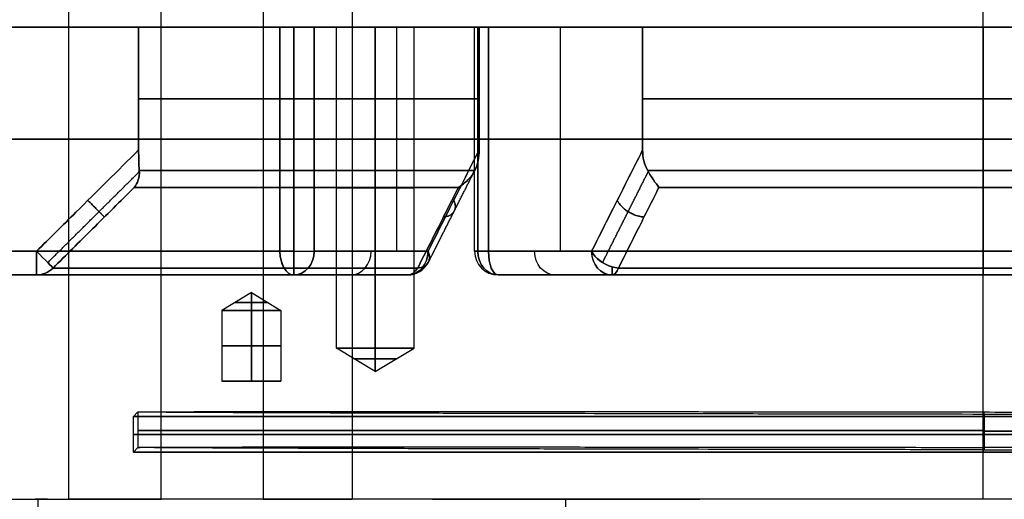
# Model space of a CAD drawing. Header units: millimetres. Extents: x -66 to 114, y 79 to 395.
# Tile 9 of 211: x -41 to 1, y 117 to 137. Entities that reach past the tile are written whole.
import ezdxf

# ---------------------------------------------------------------- set-up
doc = ezdxf.new("R2010")
doc.units = ezdxf.units.MM
doc.layers.add('Layer 01', color=7, linetype='Continuous', true_color=0x000000)

# ---------------------------------------------------------------- blocks, each defined once
blk = doc.blocks.new('Block 01')
at = {"layer": 'Layer 01'}
for p, q in [((-0.05, 116.973, -65.05), (-0.05, 320.473, -65.05)), ((-30.55, 158.473, 59.661), (-30.55, 116.973, 59.661)), ((-45.674, 136.958, 22.742), (-27.916, 136.958, 22.742)), ((-45.656, 136.958, -22.878), (-27.887, 136.958, -22.878)), ((-36.121, 136.958, -36.104), (-36.121, 136.958, -4.05)), ((-36.121, 136.958, 3.95), (-36.121, 136.958, 36.004)), ((-29.255, 127.473, -41.634), (-29.255, 136.958, -41.634)), ((-27.45, 123.373, -44.65), (-27.45, 136.958, -44.65)), ((-27.45, 136.958, -44.65), (-24.15, 136.958, -44.65)), ((-27.45, 123.373, 44.55), (-27.45, 136.958, 44.55)), ((-27.45, 136.958, 44.55), (-24.15, 136.958, 44.55)), ((-25.8, 136.958, -46.3), (-25.8, 136.958, -43)), ((-25.8, 136.958, 42.9), (-25.8, 136.958, 46.2)), ((-24.896, 136.958, -35.084), (-24.896, 127.473, -35.084)), ((-24.896, 136.958, 34.984), (-24.896, 127.473, 34.984)), ((-24.15, 123.373, -44.65), (-24.15, 136.958, -44.65)), ((-24.15, 123.373, 44.55), (-24.15, 136.958, 44.55)), ((-21.595, 127.473, -45.634), (-21.595, 136.958, -45.634)), ((-21.595, 127.473, 45.534), (-21.595, 136.958, 45.534)), ((-21.101, 136.958, -44.512), (21.001, 136.958, -44.512)), ((-19.675, 136.958, 41.942), (19.575, 136.958, 41.942)), ((-17.968, 136.958, -39.084), (-17.968, 127.473, -39.084)), ((-17.968, 136.958, 38.984), (-17.968, 127.473, 38.984)), ((-0.05, 127.473, -51.05), (-0.05, 136.958, -51.05)), ((-0.05, 130.888, -36.05), (-0.05, 136.958, -36.05)), ((-0.05, 136.958, -51.05), (-0.05, 136.958, -36.05)), ((-0.05, 136.958, 35.95), (-0.05, 136.958, 50.95)), ((-35.827, 132.215, -4.05), (-49.799, 132.215, -4.05)), ((-49.799, 132.215, 3.95), (-35.827, 132.215, 3.95)), ((-28.389, 132.215, -41.134), (-21.403, 132.215, -29.034)), ((-21.403, 132.215, 28.934), (-28.389, 132.215, 41.034)), ((-14.474, 132.215, -33.034), (-21.461, 132.215, -45.134)), ((-21.461, 132.215, 45.034), (-14.474, 132.215, 32.934)), ((-0.05, 130.18, 36.243), (-0.05, 126.766, 39.657)), ((-44.553, 126.473, -22.842), (-33.424, 126.473, -22.842)), ((-44.553, 126.473, 22.742), (-33.424, 126.473, 22.742)), ((-37.116, 126.473, -33.608), (-37.116, 126.473, -16.157)), ((-37.116, 126.473, 16.057), (-37.116, 126.473, 33.508)), ((-19.558, 126.473, -46.087), (19.458, 126.473, -46.087)), ((-19.458, 126.473, 43.565), (19.358, 126.473, 43.565)), ((-0.05, 126.473, -50.05), (-0.05, 126.473, -40.464)), ((-0.05, 126.473, 40.364), (-0.05, 126.473, 49.95)), ((-31.05, 125.724, -31.05), (-32.3, 124.973, -31.05)), ((-31.05, 125.724, 30.95), (-32.3, 124.973, 30.95)), ((-31.05, 125.724, -31.05), (-29.8, 124.973, -31.05)), ((-31.05, 125.724, 30.95), (-29.8, 124.973, 30.95)), ((-32.3, 124.973, -31.05), (-32.3, 121.973, -31.05)), ((-32.3, 124.973, 30.95), (-32.3, 121.973, 30.95)), ((-29.8, 124.973, -31.05), (-29.8, 121.973, -31.05)), ((-29.8, 124.973, 30.95), (-29.8, 121.973, 30.95)), ((-25.8, 122.382, -44.65), (-27.45, 123.373, -44.65)), ((-25.8, 122.382, 44.55), (-27.45, 123.373, 44.55)), ((-25.8, 122.382, -44.65), (-24.15, 123.373, -44.65)), ((-25.8, 122.382, 44.55), (-24.15, 123.373, 44.55)), ((-29.8, 121.973, -31.05), (-32.3, 121.973, -31.05)), ((-29.8, 121.973, 30.95), (-32.3, 121.973, 30.95)), ((-31.05, 121.973, -29.8), (-31.05, 121.973, -32.3)), ((-31.05, 121.973, 32.2), (-31.05, 121.973, 29.7)), ((-35.854, 120.67, -0.05), (-36.05, 120.473, -0.05)), ((-35.854, 120.67), (-35.854, 119.17)), ((-36.05, 118.973, -0.05), (-36.05, 120.473, -0.05)), ((-35.854, 119.17, -0.05), (-36.05, 118.973, -0.05))]:
    blk.add_line(p, q, dxfattribs=at)
at = {"layer": 'Layer 01', "extrusion": (0, -1, 0)}
for centre, radius, start, end in [((-0.05, -0.05, -136.958), 51, 185.7392, 234.2608), ((-0.05, -0.05, -136.958), 51, 125.7392, 174.2608), ((-0.05, -0.05, -136.958), 36, 186.3794, 233.6206), ((-0.05, -0.05, -136.958), 36, 126.3794, 173.6206), ((-29.255, -40.634, -136.958), 1, 234.2608, 330), ((-29.255, 40.534, -136.958), 1, 90, 125.7392), ((-29.255, 40.534, -136.958), 1, 30, 90), ((-25.8, -44.65, -136.958), 1.65, 90, 270), ((-25.8, 44.55, -136.958), 1.65, 90, 270), ((-25.8, -44.65, -136.958), 1.65, 270, 90), ((-25.8, 44.55, -136.958), 1.65, 270, 90), ((-20.595, -45.634, -136.958), 1, 150, 245.7392), ((-20.595, 45.534, -136.958), 1, 114.2608, 210), ((-0.05, -0.05, -136.958), 51, 245.7392, 294.2608), ((-0.05, -0.05, -136.958), 36, 246.3794, 293.6206), ((-0.05, -0.05, -136.958), 36, 90, 113.6206), ((-0.05, -0.05, -136.958), 51, 65.7392, 90), ((-0.05, -0.05, -136.958), 36, 66.3794, 90), ((-0.05, -0.05, -126.473), 40.414, 187.1068, 232.8932), ((-0.05, -0.05, -126.473), 40.414, 127.1068, 172.8932), ((-0.05, -0.05, -126.473), 40.414, 247.1068, 292.8932), ((-0.05, -0.05, -126.473), 40.414, 67.1068, 90), ((-31.05, -31.05, -125.311), 0.688, 90, 270), ((-31.05, 30.95, -125.311), 0.688, 90, 270), ((-31.05, -31.05, -125.311), 0.688, 270, 90), ((-31.05, 30.95, -125.311), 0.688, 270, 90), ((-31.05, -31.05, -124.973), 1.25, 90, 270), ((-31.05, 30.95, -124.973), 1.25, 90, 270), ((-31.05, -31.05, -123.473), 1.25, 90, 270), ((-31.05, 30.95, -123.473), 1.25, 90, 270), ((-31.05, -31.05, -123.473), 1.25, 270, 90), ((-31.05, 30.95, -123.473), 1.25, 270, 90), ((-25.8, -44.65, -123.373), 1.65, 270, 90), ((-25.8, 44.55, -123.373), 1.65, 270, 90), ((-0.05, -0.05, -120.473), 36, 270, 90), ((0, 0, -119.88), 35.854, 90, 270), ((0, 0, -119.859), 35.854, 270, 90)]:
    blk.add_arc(centre, radius, start, end, dxfattribs=at)
at = {"layer": 'Layer 01', "extrusion": (0, 1, 0)}
for centre, radius, start, end in [((0.05, -0.05, 136.958), 51, 65.7392, 90), ((0.05, -0.05, 133.923), 36, 306.3794, 353.6206), ((0.05, -0.05, 133.923), 36, 6.3794, 53.6206), ((0.05, -0.05, 133.923), 36, 246.3794, 293.6206), ((0.05, -0.05, 133.923), 36, 66.3794, 90), ((0.05, -0.05, 133.923), 36, 90, 113.6206), ((0.05, -0.05, 132.215), 51, 305.7392, 354.2608), ((0.05, -0.05, 132.215), 51, 5.7392, 54.2608), ((29.255, -40.634, 132.215), 1, 210, 305.7392), ((29.255, 40.534, 132.215), 1, 54.2608, 90), ((29.255, 40.534, 132.215), 1, 90, 150), ((20.595, -45.634, 132.215), 1, 294.2608, 30), ((20.595, 45.534, 132.215), 1, 330, 65.7392), ((0.05, -0.05, 132.215), 51, 245.7392, 294.2608), ((0.05, -0.05, 132.215), 51, 65.7392, 90), ((0.05, -0.05, 132.215), 51, 90, 114.2608), ((0.05, -0.05, 130.888), 36, 306.7513, 353.2487), ((0.05, -0.05, 130.888), 36, 6.7513, 53.2487), ((0.05, -0.05, 130.888), 36, 246.7513, 293.2487), ((0.05, -0.05, 130.888), 36, 66.7513, 90), ((0.05, -0.05, 130.888), 36, 90, 113.2487), ((25.8, -44.65, 130.165), 1.65, 270, 90), ((25.8, 44.55, 130.165), 1.65, 270, 90), ((25.8, -44.65, 130.165), 1.65, 90, 270), ((25.8, 44.55, 130.165), 1.65, 90, 270), ((0.05, -0.05, 127.473), 51, 5.7392, 54.2608), ((0.05, -0.05, 127.473), 51, 245.7392, 294.2608), ((0.05, -0.05, 127.473), 51, 90, 114.2608), ((0.05, -0.05, 126.473), 50, 305.7392, 354.2608), ((0.05, -0.05, 126.473), 50, 5.7392, 54.2608), ((0.05, -0.05, 126.473), 50, 305.7392, 321.9131), ((0.05, -0.05, 126.473), 50, 245.7392, 294.2608), ((0.05, -0.05, 126.473), 50, 245.7392, 294.2608), ((0.05, -0.05, 126.473), 50, 65.7392, 81.9131), ((0.05, -0.05, 126.766), 39.707, 247.1068, 270), ((31.05, -31.05, 124.973), 1.25, 90, 270), ((31.05, 30.95, 124.973), 1.25, 90, 270), ((25.8, -44.65, 123.373), 1.65, 270, 90), ((25.8, 44.55, 123.373), 1.65, 270, 90), ((25.8, -44.65, 122.927), 0.908, 270, 90), ((25.8, 44.55, 122.927), 0.908, 270, 90), ((25.8, -44.65, 122.927), 0.908, 90, 270), ((25.8, 44.55, 122.927), 0.908, 90, 270), ((0.05, -0.05, 120.473), 36, 270, 90), ((0.05, -0.05, 119.723), 36, 270, 90), ((0.05, -0.05, 119.723), 36, 90, 270)]:
    blk.add_arc(centre, radius, start, end, dxfattribs=at)
at = {"layer": 'Layer 01', "extrusion": (1, 0, 0)}
for centre, start, end in [((130.888, -37.05, -0.05), 90, 135), ((127.473, 4.95, -40.154), 239.6791, 270), ((127.473, -40.634, -29.255), 180, 270), ((127.473, 40.534, -29.255), 90, 180), ((127.473, -50.05, -0.05), 180, 270), ((127.473, -37.281, -15.772), 131.1122, 180), ((127.473, 37.181, -15.772), 180, 219.1102), ((127.473, -40.464, -0.05), 135, 180)]:
    blk.add_arc(centre, 1, start, end, dxfattribs=at)
at = {"layer": 'Layer 01', "extrusion": (1, 0, -1.08978e-15)}
blk.add_arc((130.888, 36.95, -0.05), 1, 225, 270, dxfattribs=at)
at = {"layer": 'Layer 01', "extrusion": (-1.67495e-15, -1, -2.16194e-15)}
blk.add_arc((-0.05, -0.05, -130.18), 36.293, 187.7664, 232.2336, dxfattribs=at)
at = {"layer": 'Layer 01', "extrusion": (-2.70977e-15, -1, 3.69576e-16)}
blk.add_arc((-0.05, -0.05, -130.18), 36.293, 127.7664, 172.2336, dxfattribs=at)
at = {"layer": 'Layer 01', "extrusion": (-1.54658e-30, -1, -1.05328e-14)}
blk.add_arc((-0.05, -0.05, -130.18), 36.293, 247.7664, 270, dxfattribs=at)
at = {"layer": 'Layer 01', "extrusion": (-3.98542e-15, -1, 9.74964e-15)}
blk.add_arc((-0.05, -0.05, -130.18), 36.293, 90, 112.2336, dxfattribs=at)
at = {"layer": 'Layer 01', "extrusion": (3.98542e-15, -1, -9.74964e-15)}
blk.add_arc((-0.05, -0.05, -130.18), 36.293, 270, 292.2336, dxfattribs=at)
at = {"layer": 'Layer 01', "extrusion": (-7.21737e-29, -1, 1.05328e-14)}
blk.add_arc((-0.05, -0.05, -130.18), 36.293, 67.7664, 90, dxfattribs=at)
at = {"layer": 'Layer 01', "extrusion": (8.21077e-16, 1, 8.25214e-17)}
blk.add_arc((0.05, -0.05, 127.473), 51, 305.7392, 354.2608, dxfattribs=at)
at = {"layer": 'Layer 01', "extrusion": (1, -1.26218e-29, 7.10543e-15)}
blk.add_arc((127.473, -5.05, -40.154), 1, 90, 180, dxfattribs=at)
at = {"layer": 'Layer 01', "extrusion": (-0.709828, -0.704375, 2.76182e-14)}
blk.add_arc((-118.767, -5.05, -61.287), 1, 5.0188, 90, dxfattribs=at)
at = {"layer": 'Layer 01', "extrusion": (1, 7.10543e-15, 0)}
blk.add_arc((127.473, 4.95, -40.154), 1, 180, 270, dxfattribs=at)
at = {"layer": 'Layer 01', "extrusion": (-0.709828, -0.704375, -2.49263e-14)}
blk.add_arc((-118.767, 4.95, -61.287), 1, 270, 354.9812, dxfattribs=at)
at = {"layer": 'Layer 01', "extrusion": (-0.811684, -7.60503e-15, 0.584096)}
blk.add_arc((-127.473, -50.07, 0.011), 1, 270, 0, dxfattribs=at)
at = {"layer": 'Layer 01', "extrusion": (1.26244e-14, -1, -1.87232e-13)}
blk.add_arc((-29.255, -40.634, -127.473), 1, 234.2608, 270, dxfattribs=at)
at = {"layer": 'Layer 01', "extrusion": (-0.811684, -5.76736e-15, -0.584096)}
blk.add_arc((-127.473, 49.989, 0.07), 1, 360, 90, dxfattribs=at)
at = {"layer": 'Layer 01', "extrusion": (1.84168e-14, -1, 9.38029e-14)}
blk.add_arc((-29.255, 40.534, -127.473), 1, 90, 125.7392, dxfattribs=at)
at = {"layer": 'Layer 01', "extrusion": (5.33311e-14, -1, 4.97364e-14)}
blk.add_arc((-29.255, -40.634, -127.473), 1, 270, 330, dxfattribs=at)
at = {"layer": 'Layer 01', "extrusion": (1, -1.00974e-28, 3.55271e-15)}
blk.add_arc((127.473, -40.634, -29.255), 1, 180, 270, dxfattribs=at)
at = {"layer": 'Layer 01', "extrusion": (-0.5, 0, -0.866025)}
for centre, start, end in [((-127.473, 5.018, 49.818), 270, 0), ((-127.473, -4.982, 44.995), 0, 90)]:
    blk.add_arc(centre, 1, start, end, dxfattribs=at)
at = {"layer": 'Layer 01', "extrusion": (-6.95327e-14, 1, -6.7474e-15)}
blk.add_arc((29.255, 40.534, 127.473), 1, 90, 150, dxfattribs=at)
at = {"layer": 'Layer 01', "extrusion": (1, 1.00757e-28, 3.55271e-15)}
blk.add_arc((127.473, 40.534, -29.255), 1, 90, 180, dxfattribs=at)
at = {"layer": 'Layer 01', "extrusion": (-0.5, 0, 0.866025)}
for centre, start in [((-127.473, -5.068, 49.731), 360), ((-127.473, -5.068, 44.908), 0)]:
    blk.add_arc(centre, 1, start, 90, dxfattribs=at)
at = {"layer": 'Layer 01', "extrusion": (0.5, 0, 0.866025)}
for centre, start, end in [((127.473, 5.018, -44.995), 180, 270), ((127.473, -4.982, -40.172), 90, 180)]:
    blk.add_arc(centre, 1, start, end, dxfattribs=at)
at = {"layer": 'Layer 01', "extrusion": (0.5, 1.65423e-14, 0.866025)}
blk.add_arc((127.473, 5.018, -40.172), 1, 180, 270, dxfattribs=at)
at = {"layer": 'Layer 01', "extrusion": (0.5, 0, -0.866025)}
for centre, start, end in [((127.473, -5.068, -40.085), 90, 180), ((127.473, 4.932, -44.908), 180, 270)]:
    blk.add_arc(centre, 1, start, end, dxfattribs=at)
at = {"layer": 'Layer 01', "extrusion": (-0.354914, -0.704375, -0.614729)}
for centre, start, end in [((-79.179, -88.683, -61.274), 320.6598, 45.641), ((-71.445, -95.022, -61.274), 72.7899, 140.6598), ((-71.445, -95.022, -61.274), 55.6786, 72.7899)]:
    blk.add_arc(centre, 1, start, end, dxfattribs=at)
at = {"layer": 'Layer 01', "extrusion": (-0.354914, -0.704375, 0.614729)}
for centre, start, end in [((-79.179, 88.604, -61.335), 314.359, 39.3402), ((-71.445, 94.943, -61.335), 219.3402, 287.2101), ((-71.445, 94.943, -61.335), 287.2101, 304.3214)]:
    blk.add_arc(centre, 1, start, end, dxfattribs=at)
at = {"layer": 'Layer 01', "extrusion": (-7.26134e-14, -1, 4.70552e-14)}
blk.add_arc((-20.595, -45.634, -127.473), 1, 150, 245.7392, dxfattribs=at)
at = {"layer": 'Layer 01', "extrusion": (-2.85811e-14, 1, 4.94811e-14)}
blk.add_arc((20.595, 45.534, 127.473), 1, 330, 65.7392, dxfattribs=at)
at = {"layer": 'Layer 01'}
for centre, start, end in [((-20.595, 127.473, -45.634), 180, 270), ((-20.595, 127.473, 45.534), 180, 270), ((-24.432, 127.473, -32.281), 270, 333.258), ((-24.432, 127.473, 32.181), 270, 333.258)]:
    blk.add_arc(centre, 1, start, end, dxfattribs=at)
at = {"layer": 'Layer 01', "extrusion": (0.5, 4.21885e-15, 0.866025)}
blk.add_arc((127.473, -4.982, -49.818), 1, 90, 180, dxfattribs=at)
at = {"layer": 'Layer 01', "extrusion": (0.5, -1.14826e-14, -0.866025)}
blk.add_arc((127.473, 4.932, -49.731), 1, 180, 270, dxfattribs=at)
at = {"layer": 'Layer 01', "extrusion": (0.911684, 0, -0.410891)}
blk.add_arc((127.473, -50.066, -0.025), 1, 180, 270, dxfattribs=at)
at = {"layer": 'Layer 01', "extrusion": (0.911684, 3.4972e-15, 0.410891)}
blk.add_arc((127.473, 49.975, -0.066), 1, 90, 180, dxfattribs=at)
at = {"layer": 'Layer 01', "extrusion": (-5.2749e-30, 1, 3.1551e-15)}
blk.add_arc((0.05, -0.05, 127.473), 51, 65.7392, 90, dxfattribs=at)
at = {"layer": 'Layer 01', "extrusion": (0.5, 1.72227e-14, -0.866025)}
blk.add_arc((127.473, 4.932, -40.085), 1, 180, 270, dxfattribs=at)
at = {"layer": 'Layer 01', "extrusion": (1, -2.42861e-16, -2.06927e-29)}
blk.add_arc((127.473, 49.95, -0.05), 1, 90, 180, dxfattribs=at)
at = {"layer": 'Layer 01', "extrusion": (1, -6.82125e-15, 7.81599e-15)}
blk.add_arc((127.473, -37.281, -15.772), 1, 131.1122, 180, dxfattribs=at)
at = {"layer": 'Layer 01', "extrusion": (1, -3.41062e-15, -3.90799e-15)}
blk.add_arc((127.473, 37.181, -15.772), 1, 180, 228.8878, dxfattribs=at)
at = {"layer": 'Layer 01', "extrusion": (0.123719, 4.31174e-15, -0.992317)}
blk.add_arc((127.473, -40.47, 0.043), 1, 135, 180, dxfattribs=at)
at = {"layer": 'Layer 01', "extrusion": (0.123719, -4.54865e-15, 0.992317)}
blk.add_arc((127.473, 40.458, -0.056), 1, 180, 225, dxfattribs=at)
at = {"layer": 'Layer 01', "extrusion": (3.32128e-15, 1, 1.91754e-15)}
blk.add_arc((0.05, -0.05, 126.766), 39.707, 307.1068, 352.8932, dxfattribs=at)
at = {"layer": 'Layer 01', "extrusion": (4.80908e-15, 1, -2.77652e-15)}
blk.add_arc((0.05, -0.05, 126.766), 39.707, 7.1068, 52.8932, dxfattribs=at)
at = {"layer": 'Layer 01', "extrusion": (-0.797513, -7.7706e-15, 0.603302)}
blk.add_arc((-127.473, -40.484, 0.01), 1, 360, 45, dxfattribs=at)
at = {"layer": 'Layer 01', "extrusion": (-0.797513, 3.03243e-15, -0.603302)}
blk.add_arc((-127.473, 40.405, 0.07), 1, 315, 360, dxfattribs=at)
at = {"layer": 'Layer 01', "extrusion": (-6.63133e-30, 1, 3.2182e-15)}
blk.add_arc((0.05, -0.05, 126.473), 50, 65.7392, 90, dxfattribs=at)
at = {"layer": 'Layer 01', "extrusion": (-0.921231, 2.0848e-15, 0.389015)}
blk.add_arc((-127.473, -40.48, 0.027), 1, 0, 45, dxfattribs=at)
at = {"layer": 'Layer 01', "extrusion": (-0.921231, -3.41148e-15, -0.389015)}
blk.add_arc((-127.473, 40.388, 0.066), 1, 315, 0, dxfattribs=at)
at = {"layer": 'Layer 01', "extrusion": (-1.7366e-15, -1, 4.11246e-15)}
blk.add_arc((-0.05, -0.05, -126.473), 40.414, 90, 112.8932, dxfattribs=at)
at = {"layer": 'Layer 01', "extrusion": (1.76752e-15, 1, 4.1857e-15)}
blk.add_arc((0.05, -0.05, 126.766), 39.707, 270, 292.8932, dxfattribs=at)
at = {"layer": 'Layer 01', "extrusion": (-2.93703e-16, 1, -7.63666e-15)}
blk.add_arc((0.05, -0.05, 126.766), 39.707, 67.1068, 90, dxfattribs=at)
at = {"layer": 'Layer 01', "extrusion": (1.9364e-16, 1, -8.13085e-15)}
blk.add_arc((0.05, -0.05, 126.766), 39.707, 90, 112.8932, dxfattribs=at)
at = {"layer": 'Layer 01', "extrusion": (1, -2.21126e-15, -2.21126e-15)}
blk.add_arc((127.473, 40.364, -0.05), 1, 180, 225, dxfattribs=at)
at = {"layer": 'Layer 01', "extrusion": (-1.32233e-15, 1, -2.93398e-15)}
blk.add_arc((0.05, -0.05, 126.473), 50, 90, 114.2608, dxfattribs=at)
at = {"layer": 'Layer 01', "extrusion": (-2.78858e-16, 1, 0)}
for centre, start, end in [((31.05, -31.05, 121.973), 270, 90), ((31.05, 30.95, 121.973), 270, 90), ((31.05, -31.05, 121.973), 90, 270), ((31.05, 30.95, 121.973), 90, 270)]:
    blk.add_arc(centre, 1.25, start, end, dxfattribs=at)
at = {"layer": 'Layer 01', "extrusion": (-2.78858e-16, 1, -3.94746e-16)}
for start, end in [(270, 90), (90, 270)]:
    blk.add_arc((0.05, -0.05, 118.973), 36, start, end, dxfattribs=at)
at = {"layer": 'Layer 01', "extrusion": (7.62662e-15, 1, -1.35227e-14)}
blk.add_arc((-4.45, -18.05, 116.973), 80.051, 51.90482, 60.57767, dxfattribs=at)
at = {"layer": 'Layer 01', "extrusion": (-2.75896e-14, -1, -4.0021e-29)}
blk.add_arc((84.7, 11.95, -116.973), 124.907, 174.79488, 180, dxfattribs=at)
at = {"layer": 'Layer 01', "extrusion": (2.56562e-16, 1, 3.3023e-15)}
blk.add_arc((0.05, 434.95, 116.973), 500, 266.93125, 274.4425, dxfattribs=at)
at = {"layer": 'Layer 01', "extrusion": (-1.61431e-15, 1, 2.86233e-15)}
blk.add_arc((39.05, 59.08, 116.973), 8.5, 180, 240.5777, dxfattribs=at)
at = {"layer": 'Layer 01', "extrusion": (2.13153e-16, 1, -3.75983e-15)}
blk.add_arc((26.55, 60.242, 116.973), 4, 360, 86.7553, dxfattribs=at)
at = {"layer": 'Layer 01', "extrusion": (-2.32279e-28, -1, -2.75896e-14)}
blk.add_arc((-12.05, 84.7, -116.973), 124.907, 264.79488, 270, dxfattribs=at)
at = {"layer": 'Layer 01', "extrusion": (-3.18618e-29, -1, 9.38105e-15)}
blk.add_arc((-0.05, -435.05, -116.973), 500, 85.53885, 90, dxfattribs=at)
at = {"layer": 'Layer 01'}
for points, degree in [([(-38.779, 116.973, -63.548), (-38.779, 217.223, -63.548), (-38.779, 317.473, -63.548)], 2), ([(-0.05, 116.973, 64.95), (-0.05, 140.973, 64.95), (-0.05, 164.973, 64.95)], 2), ([(-34.874, 116.973, 51.676), (-34.874, 137.723, 51.676), (-34.874, 158.473, 51.676)], 2), ([(-30.55, 158.473, 59.08), (-30.55, 137.723, 59.08), (-30.55, 116.973, 59.08)], 2), ([(-30.55, 158.473, 60.242), (-30.55, 137.723, 60.242), (-30.55, 116.973, 60.242)], 2), ([(-26.776, 158.473, 64.235), (-26.776, 137.723, 64.235), (-26.776, 116.973, 64.235)], 2), ([(-35.827, 136.958, -4.05), (-42.813, 136.958, -4.05), (-49.799, 136.958, -4.05)], 2), ([(-49.799, 136.958, 3.95), (-42.813, 136.958, 3.95), (-35.827, 136.958, 3.95)], 2), ([(-35.827, 131.763, -4.05), (-35.827, 134.36, -4.05), (-35.827, 136.958, -4.05)], 2), ([(-35.827, 136.958, 3.95), (-35.827, 134.36, 3.95), (-35.827, 131.763, 3.95)], 2), ([(-29.839, 127.473, -41.446), (-29.839, 132.215, -41.446), (-29.839, 136.958, -41.446)], 2), ([(-29.839, 136.958, 41.346), (-29.839, 132.215, 41.346), (-29.839, 127.473, 41.346)], 2), ([(-29.255, 136.958, 41.534), (-29.255, 132.215, 41.534), (-29.255, 127.473, 41.534)], 2), ([(-28.389, 136.958, -41.134), (-28.389, 132.215, -41.134), (-28.389, 127.473, -41.134)], 2), ([(-28.389, 136.958, -41.134), (-24.896, 136.958, -35.084), (-21.403, 136.958, -29.034)], 2), ([(-28.389, 127.473, 41.034), (-28.389, 132.215, 41.034), (-28.389, 136.958, 41.034)], 2), ([(-21.403, 136.958, 28.934), (-24.896, 136.958, 34.984), (-28.389, 136.958, 41.034)], 2), ([(-25.8, 136.958, -46.3), (-25.8, 130.165, -46.3), (-25.8, 123.373, -46.3)], 2), ([(-25.8, 123.373, -43), (-25.8, 130.165, -43), (-25.8, 136.958, -43)], 2), ([(-25.8, 136.958, 42.9), (-25.8, 130.165, 42.9), (-25.8, 123.373, 42.9)], 2), ([(-25.8, 123.373, 46.2), (-25.8, 130.165, 46.2), (-25.8, 136.958, 46.2)], 2), ([(-21.461, 127.473, -45.134), (-21.461, 132.215, -45.134), (-21.461, 136.958, -45.134)], 2), ([(-14.474, 136.958, -33.034), (-17.968, 136.958, -39.084), (-21.461, 136.958, -45.134)], 2), ([(-21.461, 136.958, 45.034), (-21.461, 132.215, 45.034), (-21.461, 127.473, 45.034)], 2), ([(-14.474, 136.958, 32.934), (-17.968, 136.958, 38.984), (-21.461, 136.958, 45.034)], 2), ([(-21.403, 136.958, -29.034), (-21.403, 134.36, -29.034), (-21.403, 131.763, -29.034)], 2), ([(-21.403, 131.763, 28.934), (-21.403, 134.36, 28.934), (-21.403, 136.958, 28.934)], 2), ([(-21.005, 136.958, -46.546), (-21.005, 132.215, -46.546), (-21.005, 127.473, -46.546)], 2), ([(-21.005, 127.473, 46.446), (-21.005, 132.215, 46.446), (-21.005, 136.958, 46.446)], 2), ([(-14.474, 131.763, -33.034), (-14.474, 134.36, -33.034), (-14.474, 136.958, -33.034)], 2), ([(-14.474, 136.958, 32.934), (-14.474, 134.36, 32.934), (-14.474, 131.763, 32.934)], 2), ([(-0.05, 130.888, 35.95), (-0.05, 133.923, 35.95), (-0.05, 136.958, 35.95)], 2), ([(-0.05, 136.958, 50.95), (-0.05, 132.215, 50.95), (-0.05, 127.473, 50.95)], 2), ([(-0.05, 130.18, -36.343), (-0.05, 128.473, -38.05), (-0.05, 126.766, -39.757)], 2), ([(-40.154, 127.473, -4.05), (-44.977, 127.473, -4.05), (-49.799, 127.473, -4.05)], 2), ([(-49.799, 127.473, 3.95), (-44.977, 127.473, 3.95), (-40.154, 127.473, 3.95)], 2), ([(-28.389, 127.473, -41.134), (-25.977, 127.473, -36.958), (-23.566, 127.473, -32.781)], 2), ([(-23.566, 127.473, 32.681), (-25.977, 127.473, 36.858), (-28.389, 127.473, 41.034)], 2), ([(-16.638, 127.473, -36.781), (-19.049, 127.473, -40.958), (-21.461, 127.473, -45.134)], 2), ([(-21.461, 127.473, 45.034), (-19.049, 127.473, 40.858), (-16.638, 127.473, 36.681)], 2), ([(-49.799, 126.473, -5.05), (-44.977, 126.473, -5.05), (-40.154, 126.473, -5.05)], 2), ([(-40.154, 126.473, 4.95), (-44.977, 126.473, 4.95), (-49.799, 126.473, 4.95)], 2), ([(-24.432, 126.473, -32.281), (-26.843, 126.473, -36.458), (-29.255, 126.473, -40.634)], 2), ([(-29.255, 126.473, 40.534), (-26.843, 126.473, 36.358), (-24.432, 126.473, 32.181)], 2), ([(-20.595, 126.473, -45.634), (-18.183, 126.473, -41.458), (-15.772, 126.473, -37.281)], 2), ([(-15.772, 126.473, 37.181), (-18.183, 126.473, 41.358), (-20.595, 126.473, 45.534)], 2), ([(-31.05, 125.724, -31.05), (-31.05, 125.349, -31.675), (-31.05, 124.973, -32.3)], 2), ([(-31.05, 124.973, -29.8), (-31.05, 125.349, -30.425), (-31.05, 125.724, -31.05)], 2), ([(-31.05, 125.724, 30.95), (-31.05, 125.349, 31.575), (-31.05, 124.973, 32.2)], 2), ([(-31.05, 125.724, 30.95), (-31.05, 125.349, 30.325), (-31.05, 124.973, 29.7)], 2), ([(-31.05, 121.973, -29.8), (-31.05, 123.473, -29.8), (-31.05, 124.973, -29.8)], 2), ([(-31.05, 124.973, -32.3), (-31.05, 123.473, -32.3), (-31.05, 121.973, -32.3)], 2), ([(-31.05, 121.973, 32.2), (-31.05, 123.473, 32.2), (-31.05, 124.973, 32.2)], 2), ([(-31.05, 124.973, 29.7), (-31.05, 123.473, 29.7), (-31.05, 121.973, 29.7)], 2), ([(-25.8, 122.382, -44.65), (-25.8, 122.878, -45.475), (-25.8, 123.373, -46.3)], 2), ([(-25.8, 122.382, -44.65), (-25.8, 122.878, -43.825), (-25.8, 123.373, -43)], 2), ([(-25.8, 122.382, 44.55), (-25.8, 122.878, 45.375), (-25.8, 123.373, 46.2)], 2), ([(-25.8, 123.373, 42.9), (-25.8, 122.878, 43.725), (-25.8, 122.382, 44.55)], 2), ([(-0.05, 120.67, -35.854), (-0.05, 120.572, -35.952), (-0.05, 120.473, -36.05)], 2), ([(-0.05, 120.67, -35.854), (-0.042, 120.67, -35.854), (-0.025, 120.67, -35.854), (-0.008, 120.67, -35.854), (0, 120.67, -35.854)], 3), ([(-0.05, 120.473, 35.95), (-0.05, 120.522, 35.902), (-0.05, 120.57, 35.854)], 2), ([(0, 120.57, 35.854), (-0.008, 120.57, 35.854), (-0.025, 120.57, 35.854), (-0.042, 120.57, 35.854), (-0.05, 120.57, 35.854)], 3), ([(0, 119.17, -35.854), (0, 119.92, -35.854), (0, 120.67, -35.854)], 2), ([(0, 120.57, 35.854), (0, 119.82, 35.854), (0, 119.07, 35.854)], 2), ([(-0.05, 120.473, -36.05), (-0.05, 119.723, -36.05), (-0.05, 118.973, -36.05)], 2), ([(-0.05, 118.973, 35.95), (-0.05, 119.723, 35.95), (-0.05, 120.473, 35.95)], 2), ([(-0.05, 119.17, -35.854), (-0.05, 119.072, -35.952), (-0.05, 118.973, -36.05)], 2), ([(-0.05, 119.17, -35.854), (-0.042, 119.17, -35.854), (-0.025, 119.17, -35.854), (-0.008, 119.17, -35.854), (0, 119.17, -35.854)], 3), ([(-0.05, 118.973, 35.95), (-0.05, 119.022, 35.902), (-0.05, 119.07, 35.854)], 2), ([(0, 119.07, 35.854), (-0.008, 119.07, 35.854), (-0.025, 119.07, 35.854), (-0.042, 119.07, 35.854), (-0.05, 119.07, 35.854)], 3), ([(-40.078, 116.473, 17.622), (-40.078, 116.723, 17.622), (-40.078, 116.973, 17.622)], 2), ([(-30.55, 116.973, 60.242), (-30.55, 116.973, 59.661), (-30.55, 116.973, 59.08)], 2), ([(-17.722, 116.473, -40.078), (-17.722, 116.723, -40.078), (-17.722, 116.973, -40.078)], 2)]:
    blk.add_open_spline(points, degree=degree, dxfattribs=at)
for points, knots in [([(-35.827, 131.763, -4.05), (-36.714, 130.884, -4.05), (-37.601, 130.005, -4.05), (-38.487, 129.126, -4.05), (-39.043, 128.575, -4.05), (-39.598, 128.024, -4.05), (-40.154, 127.473, -4.05)], [0, 0, 0, 0, 3.745465, 3.745465, 3.745465, 6.092536, 6.092536, 6.092536, 6.092536]), ([(-40.154, 127.473, 3.95), (-39.598, 128.024, 3.95), (-39.043, 128.575, 3.95), (-38.487, 129.126, 3.95), (-37.601, 130.005, 3.95), (-36.714, 130.884, 3.95), (-35.827, 131.763, 3.95)], [0, 0, 0, 0, 2.347071, 2.347071, 2.347071, 6.092536, 6.092536, 6.092536, 6.092536]), ([(-35.8, 130.888, -4.282), (-35.81, 131.018, -4.199), (-35.817, 131.159, -4.143), (-35.825, 131.456, -4.068), (-35.827, 131.609, -4.05), (-35.827, 131.763, -4.05)], [0, 0, 0, 0, 0.4605886, 0.4605886, 0.9211772, 0.9211772, 0.9211772, 0.9211772]), ([(-35.827, 131.763, 3.95), (-35.827, 131.609, 3.95), (-35.825, 131.457, 3.967), (-35.817, 131.16, 4.043), (-35.81, 131.017, 4.099), (-35.8, 130.888, 4.182)], [0, 0, 0, 0, 0.4605875, 0.4605875, 0.9211749, 0.9211749, 0.9211749, 0.9211749]), ([(-23.566, 127.473, -32.781), (-23.288, 128.024, -32.3), (-23.011, 128.575, -31.819), (-22.733, 129.126, -31.338), (-22.29, 130.005, -30.57), (-21.846, 130.884, -29.802), (-21.403, 131.763, -29.034)], [0, 0, 0, 0, 2.347071, 2.347071, 2.347071, 6.092536, 6.092536, 6.092536, 6.092536]), ([(-21.403, 131.763, 28.934), (-21.846, 130.884, 29.702), (-22.29, 130.005, 30.47), (-22.733, 129.126, 31.238), (-23.011, 128.575, 31.719), (-23.288, 128.024, 32.2), (-23.566, 127.473, 32.681)], [0, 0, 0, 0, 3.745465, 3.745465, 3.745465, 6.092536, 6.092536, 6.092536, 6.092536]), ([(-21.403, 131.763, -29.034), (-21.403, 131.609, -29.034), (-21.417, 131.457, -29.024), (-21.478, 131.16, -28.979), (-21.524, 131.017, -28.945), (-21.59, 130.888, -28.895)], [0, 0, 0, 0, 0.4605875, 0.4605875, 0.9211749, 0.9211749, 0.9211749, 0.9211749]), ([(-21.59, 130.888, 28.795), (-21.523, 131.018, 28.845), (-21.478, 131.159, 28.878), (-21.417, 131.456, 28.923), (-21.403, 131.609, 28.934), (-21.403, 131.763, 28.934)], [0, 0, 0, 0, 0.4605886, 0.4605886, 0.9211772, 0.9211772, 0.9211772, 0.9211772]), ([(-14.474, 131.763, -33.034), (-14.918, 130.884, -33.802), (-15.361, 130.005, -34.57), (-15.805, 129.126, -35.338), (-16.082, 128.575, -35.819), (-16.36, 128.024, -36.3), (-16.638, 127.473, -36.781)], [0, 0, 0, 0, 3.745465, 3.745465, 3.745465, 6.092536, 6.092536, 6.092536, 6.092536]), ([(-16.638, 127.473, 36.681), (-16.36, 128.024, 36.2), (-16.082, 128.575, 35.719), (-15.805, 129.126, 35.238), (-15.361, 130.005, 34.47), (-14.918, 130.884, 33.702), (-14.474, 131.763, 32.934)], [0, 0, 0, 0, 2.347071, 2.347071, 2.347071, 6.092536, 6.092536, 6.092536, 6.092536]), ([(-14.26, 130.888, -33.127), (-14.337, 131.018, -33.094), (-14.389, 131.159, -33.071), (-14.458, 131.456, -33.041), (-14.474, 131.609, -33.034), (-14.474, 131.763, -33.034)], [0, 0, 0, 0, 0.4605886, 0.4605886, 0.9211772, 0.9211772, 0.9211772, 0.9211772]), ([(-14.474, 131.763, 32.934), (-14.474, 131.609, 32.934), (-14.458, 131.457, 32.941), (-14.389, 131.16, 32.971), (-14.337, 131.017, 32.994), (-14.26, 130.888, 33.027)], [0, 0, 0, 0, 0.4605875, 0.4605875, 0.9211749, 0.9211749, 0.9211749, 0.9211749]), ([(-35.8, 130.888, -4.282), (-35.79, 130.744, -4.374), (-35.806, 130.614, -4.479), (-35.881, 130.374, -4.709), (-35.937, 130.269, -4.831), (-36.01, 130.18, -4.954)], [0, 0, 0, 0, 0.509225, 0.509225, 1.018449, 1.018449, 1.018449, 1.018449]), ([(-36.01, 130.18, 4.854), (-35.937, 130.269, 4.731), (-35.881, 130.374, 4.609), (-35.806, 130.614, 4.379), (-35.79, 130.744, 4.274), (-35.8, 130.888, 4.182)], [0, 0, 0, 0, 0.509225, 0.509225, 1.018449, 1.018449, 1.018449, 1.018449]), ([(-22.277, 130.18, -28.74), (-22.134, 130.269, -28.739), (-22, 130.374, -28.751), (-21.764, 130.614, -28.802), (-21.664, 130.744, -28.839), (-21.59, 130.888, -28.895)], [0, 0, 0, 0, 0.509225, 0.509225, 1.018449, 1.018449, 1.018449, 1.018449]), ([(-21.59, 130.888, 28.795), (-21.664, 130.744, 28.739), (-21.764, 130.614, 28.702), (-22, 130.374, 28.651), (-22.134, 130.269, 28.639), (-22.277, 130.18, 28.64)], [0, 0, 0, 0, 0.509225, 0.509225, 1.018449, 1.018449, 1.018449, 1.018449]), ([(-14.26, 130.888, -33.127), (-14.175, 130.744, -33.163), (-14.093, 130.614, -33.23), (-13.93, 130.374, -33.41), (-13.854, 130.269, -33.52), (-13.783, 130.18, -33.644)], [0, 0, 0, 0, 0.509225, 0.509225, 1.018449, 1.018449, 1.018449, 1.018449]), ([(-13.783, 130.18, 33.544), (-13.854, 130.269, 33.42), (-13.93, 130.374, 33.31), (-14.093, 130.614, 33.13), (-14.175, 130.744, 33.063), (-14.26, 130.888, 33.027)], [0, 0, 0, 0, 0.509225, 0.509225, 1.018449, 1.018449, 1.018449, 1.018449]), ([(-39.452, 126.766, -4.963), (-38.897, 127.317, -4.961), (-38.342, 127.868, -4.96), (-37.786, 128.419, -4.959), (-37.194, 129.006, -4.957), (-36.602, 129.593, -4.956), (-36.01, 130.18, -4.954)], [0, 0, 0, 0, 2.346736, 2.346736, 2.346736, 4.848168, 4.848168, 4.848168, 4.848168]), ([(-36.01, 130.18, 4.854), (-36.602, 129.593, 4.856), (-37.194, 129.006, 4.857), (-37.786, 128.419, 4.859), (-38.342, 127.868, 4.86), (-38.897, 127.317, 4.861), (-39.452, 126.766, 4.863)], [0, 0, 0, 0, 2.501431, 2.501431, 2.501431, 4.848168, 4.848168, 4.848168, 4.848168]), ([(-22.277, 130.18, -28.74), (-22.575, 129.593, -29.252), (-22.872, 129.006, -29.764), (-23.169, 128.419, -30.276), (-23.448, 127.868, -30.756), (-23.727, 127.317, -31.237), (-24.005, 126.766, -31.717)], [0, 0, 0, 0, 2.501431, 2.501431, 2.501431, 4.848168, 4.848168, 4.848168, 4.848168]), ([(-24.005, 126.766, 31.617), (-23.727, 127.317, 31.137), (-23.448, 127.868, 30.656), (-23.169, 128.419, 30.176), (-22.872, 129.006, 29.664), (-22.575, 129.593, 29.152), (-22.277, 130.18, 28.64)], [0, 0, 0, 0, 2.346736, 2.346736, 2.346736, 4.848168, 4.848168, 4.848168, 4.848168]), ([(-15.497, 126.766, -36.629), (-15.22, 127.317, -36.148), (-14.944, 127.868, -35.667), (-14.667, 128.419, -35.185), (-14.372, 129.006, -34.672), (-14.077, 129.593, -34.158), (-13.783, 130.18, -33.644)], [0, 0, 0, 0, 2.346736, 2.346736, 2.346736, 4.848168, 4.848168, 4.848168, 4.848168]), ([(-13.783, 130.18, 33.544), (-14.077, 129.593, 34.058), (-14.372, 129.006, 34.572), (-14.667, 128.419, 35.085), (-14.944, 127.868, 35.567), (-15.22, 127.317, 36.048), (-15.497, 126.766, 36.529)], [0, 0, 0, 0, 2.501431, 2.501431, 2.501431, 4.848168, 4.848168, 4.848168, 4.848168]), ([(-0.05, 120.57, 35.854), (-2.401, 120.573, 35.85), (-4.723, 120.577, 35.618), (-8.163, 120.582, 34.932), (-9.302, 120.584, 34.646), (-11.565, 120.588, 33.958), (-12.671, 120.591, 33.56), (-15.911, 120.597, 32.215), (-17.968, 120.601, 31.115), (-20.9, 120.608, 29.156), (-21.854, 120.61, 28.448), (-23.668, 120.615, 26.957), (-24.533, 120.617, 26.172), (-26.183, 120.622, 24.522), (-26.966, 120.624, 23.657), (-28.08, 120.628, 22.301), (-28.441, 120.629, 21.839), (-29.142, 120.631, 20.894), (-29.483, 120.632, 20.41), (-31.123, 120.638, 17.956), (-32.223, 120.642, 15.894), (-33.564, 120.649, 12.66), (-33.96, 120.651, 11.558), (-34.474, 120.654, 9.868), (-34.632, 120.655, 9.298), (-34.919, 120.657, 8.153), (-35.048, 120.658, 7.58), (-35.621, 120.663, 4.705), (-35.851, 120.666, 2.384), (-35.854, 120.67, -0.545), (-35.841, 120.671, -1.132), (-35.784, 120.673, -2.308), (-35.741, 120.674, -2.9), (-35.569, 120.676, -4.659), (-35.398, 120.677, -5.819), (-34.717, 120.681, -9.255), (-34.044, 120.683, -11.491), (-32.92, 120.685, -14.216), (-32.681, 120.686, -14.758), (-32.178, 120.687, -15.824), (-31.914, 120.687, -16.349), (-31.086, 120.688, -17.902), (-30.486, 120.689, -18.907), (-29.188, 120.69, -20.855), (-28.49, 120.69, -21.799), (-27.37, 120.69, -23.167), (-26.983, 120.69, -23.617), (-26.192, 120.69, -24.491), (-25.786, 120.69, -24.918), (-24.541, 120.69, -26.165), (-23.672, 120.69, -26.954), (-22.31, 120.69, -28.073), (-21.846, 120.69, -28.435), (-20.899, 120.69, -29.139), (-20.415, 120.689, -29.48), (-17.964, 120.688, -31.118), (-15.904, 120.687, -32.218), (-12.669, 120.684, -33.561), (-11.566, 120.683, -33.957), (-9.874, 120.682, -34.472), (-9.303, 120.681, -34.631), (-8.161, 120.68, -34.918), (-7.588, 120.679, -35.046), (-4.716, 120.676, -35.619), (-2.395, 120.673, -35.85), (-0.05, 120.67, -35.854)], [-112.634266, -112.634266, -112.634266, -112.634266, -105.594625, -105.594625, -102.074804, -102.074804, -98.554983, -98.554983, -91.515341, -91.515341, -87.99552, -87.99552, -84.4757, -84.4757, -80.955879, -80.955879, -79.195968, -79.195968, -77.436058, -77.436058, -70.396416, -70.396416, -66.876596, -66.876596, -65.116685, -65.116685, -63.356775, -63.356775, -56.317133, -56.317133, -54.557223, -54.557223, -52.797312, -52.797312, -49.277491, -49.277491, -42.23785, -42.23785, -40.477939, -40.477939, -38.718029, -38.718029, -35.198208, -35.198208, -31.678387, -31.678387, -29.918477, -29.918477, -28.158567, -28.158567, -24.638746, -24.638746, -22.878835, -22.878835, -21.118925, -21.118925, -14.079283, -14.079283, -10.559462, -10.559462, -8.799552, -8.799552, -7.039642, -7.039642, 0, 0, 0, 0]), ([(0, 120.67, -35.854), (0.587, 120.669, -35.854), (1.176, 120.668, -35.839), (2.356, 120.666, -35.781), (2.947, 120.665, -35.737), (4.705, 120.663, -35.563), (5.864, 120.661, -35.39), (9.301, 120.655, -34.705), (11.541, 120.651, -34.028), (14.272, 120.646, -32.896), (14.813, 120.645, -32.656), (15.877, 120.642, -32.152), (16.401, 120.641, -31.888), (17.95, 120.638, -31.059), (18.952, 120.636, -30.458), (20.893, 120.631, -29.16), (21.833, 120.629, -28.463), (23.651, 120.624, -26.972), (24.532, 120.622, -26.173), (27.026, 120.615, -23.677), (28.507, 120.61, -21.871), (30.459, 120.604, -18.951), (31.065, 120.601, -17.94), (32.18, 120.597, -15.853), (32.682, 120.595, -14.79), (34.024, 120.588, -11.546), (34.703, 120.584, -9.311), (35.278, 120.579, -6.424), (35.38, 120.578, -5.841), (35.553, 120.577, -4.671), (35.625, 120.576, -4.087), (35.797, 120.573, -2.333), (35.854, 120.571, -1.165), (35.854, 120.568, 1.17), (35.797, 120.567, 2.337), (35.625, 120.564, 4.087), (35.553, 120.564, 4.67), (35.38, 120.562, 5.835), (35.279, 120.562, 6.42), (34.703, 120.558, 9.316), (34.022, 120.556, 11.553), (32.681, 120.554, 14.792), (32.18, 120.553, 15.853), (31.347, 120.552, 17.413), (31.054, 120.551, 17.929), (30.447, 120.551, 18.942), (30.133, 120.551, 19.438), (28.503, 120.549, 21.876), (27.022, 120.549, 23.681), (24.949, 120.549, 25.756), (24.523, 120.549, 26.162), (23.648, 120.549, 26.955), (23.199, 120.549, 27.343), (21.832, 120.55, 28.465), (20.89, 120.55, 29.163), (17.975, 120.551, 31.11), (15.914, 120.553, 32.215), (13.185, 120.555, 33.346), (12.632, 120.555, 33.56), (11.523, 120.556, 33.957), (10.965, 120.557, 34.141), (9.283, 120.558, 34.651), (8.15, 120.56, 34.935), (5.86, 120.562, 35.391), (4.703, 120.564, 35.563), (2.949, 120.566, 35.737), (2.361, 120.567, 35.781), (1.18, 120.568, 35.839), (0.589, 120.569, 35.854), (0, 120.57, 35.854)], [-112.725051, -112.725051, -112.725051, -112.725051, -110.963722, -110.963722, -109.202393, -109.202393, -105.679735, -105.679735, -98.634419, -98.634419, -96.87309, -96.87309, -95.111761, -95.111761, -91.589104, -91.589104, -88.066446, -88.066446, -84.543788, -84.543788, -77.498472, -77.498472, -73.975814, -73.975814, -70.453157, -70.453157, -63.407841, -63.407841, -61.646512, -61.646512, -59.885183, -59.885183, -56.362525, -56.362525, -52.839867, -52.839867, -51.078539, -51.078539, -49.31721, -49.31721, -42.271894, -42.271894, -38.749236, -38.749236, -36.987907, -36.987907, -35.226578, -35.226578, -28.181263, -28.181263, -26.419934, -26.419934, -24.658605, -24.658605, -21.135947, -21.135947, -14.090631, -14.090631, -12.329302, -12.329302, -10.567973, -10.567973, -7.045316, -7.045316, -3.522658, -3.522658, -1.761329, -1.761329, 0, 0, 0, 0]), ([(-0.05, 119.07, 35.854), (-0.635, 119.071, 35.853), (-1.222, 119.071, 35.838), (-2.398, 119.073, 35.778), (-2.988, 119.074, 35.734), (-4.748, 119.077, 35.557), (-5.907, 119.079, 35.383), (-9.341, 119.084, 34.694), (-11.574, 119.088, 34.016), (-14.295, 119.094, 32.886), (-14.836, 119.095, 32.645), (-15.9, 119.097, 32.14), (-16.424, 119.098, 31.876), (-17.973, 119.101, 31.046), (-19.973, 119.106, 29.843), (-21.849, 119.11, 28.452), (-23.207, 119.114, 27.336), (-23.652, 119.115, 26.952), (-24.525, 119.117, 26.16), (-24.954, 119.119, 25.751), (-27.033, 119.124, 23.669), (-28.512, 119.129, 21.863), (-30.459, 119.136, 18.95), (-31.062, 119.138, 17.945), (-31.897, 119.141, 16.384), (-32.163, 119.142, 15.855), (-32.665, 119.145, 14.792), (-32.903, 119.146, 14.256), (-34.022, 119.151, 11.553), (-34.7, 119.155, 9.322), (-35.389, 119.161, 5.87), (-35.564, 119.163, 4.696), (-35.795, 119.166, 2.357), (-35.853, 119.168, 1.189), (-35.855, 119.173, -2.311), (-35.631, 119.176, -4.637), (-34.713, 119.181, -9.277), (-34.034, 119.183, -11.515), (-32.7, 119.186, -14.75), (-32.202, 119.187, -15.808), (-31.098, 119.188, -17.882), (-30.49, 119.189, -18.901), (-28.533, 119.19, -21.838), (-27.046, 119.19, -23.655), (-23.705, 119.19, -27.003), (-21.893, 119.19, -28.489), (-18.974, 119.189, -30.444), (-17.967, 119.188, -31.049), (-15.883, 119.187, -32.166), (-14.82, 119.186, -32.668), (-11.58, 119.183, -34.012), (-9.349, 119.181, -34.693), (-5.894, 119.177, -35.385), (-4.719, 119.176, -35.561), (-2.383, 119.173, -35.794), (-1.216, 119.171, -35.852), (-0.05, 119.17, -35.854)], [0, 0, 0, 0, 1.76014, 1.76014, 3.52028, 3.52028, 7.040559, 7.040559, 14.081118, 14.081118, 15.841258, 15.841258, 17.601398, 17.601398, 21.121677, 24.641957, 24.641957, 26.402097, 26.402097, 28.162236, 28.162236, 35.202796, 35.202796, 38.723075, 38.723075, 40.483215, 40.483215, 42.243355, 42.243355, 49.283914, 49.283914, 52.804193, 52.804193, 56.324473, 56.324473, 63.365032, 63.365032, 70.405591, 70.405591, 73.925871, 73.925871, 77.44615, 77.44615, 84.486709, 84.486709, 91.527268, 91.527268, 95.047548, 95.047548, 98.567828, 98.567828, 105.608387, 105.608387, 109.128666, 109.128666, 112.648946, 112.648946, 112.648946, 112.648946]), ([(0, 119.07, 35.854), (2.345, 119.066, 35.854), (4.67, 119.064, 35.626), (7.55, 119.06, 35.055), (8.125, 119.06, 34.926), (9.272, 119.058, 34.639), (9.843, 119.058, 34.481), (11.534, 119.056, 33.968), (12.637, 119.055, 33.573), (15.876, 119.053, 32.232), (17.942, 119.051, 31.131), (20.895, 119.05, 29.159), (21.842, 119.05, 28.457), (23.652, 119.049, 26.971), (24.518, 119.049, 26.186), (26.171, 119.049, 24.534), (26.958, 119.049, 23.668), (28.451, 119.05, 21.849), (29.16, 119.05, 20.894), (31.12, 119.051, 17.96), (32.221, 119.053, 15.9), (33.343, 119.055, 13.194), (33.554, 119.055, 12.647), (33.951, 119.056, 11.539), (34.137, 119.057, 10.977), (34.652, 119.058, 9.278), (34.937, 119.06, 8.138), (35.622, 119.063, 4.695), (35.853, 119.066, 2.369), (35.854, 119.07, -0.577), (35.839, 119.071, -1.169), (35.781, 119.073, -2.35), (35.738, 119.074, -2.937), (35.565, 119.077, -4.69), (35.393, 119.078, -5.847), (34.937, 119.082, -8.138), (34.654, 119.084, -9.272), (34.144, 119.087, -10.956), (33.96, 119.088, -11.514), (33.563, 119.09, -12.625), (33.349, 119.092, -13.178), (32.219, 119.097, -15.906), (31.115, 119.101, -17.967), (29.167, 119.108, -20.884), (28.468, 119.11, -21.827), (27.345, 119.114, -23.196), (26.958, 119.115, -23.645), (26.165, 119.117, -24.519), (25.76, 119.119, -24.945), (23.686, 119.124, -27.018), (21.88, 119.129, -28.5), (19.44, 119.135, -30.132), (18.943, 119.136, -30.447), (17.929, 119.138, -31.054), (17.413, 119.139, -31.347), (15.854, 119.142, -32.18), (14.794, 119.145, -32.68), (11.554, 119.151, -34.021), (9.316, 119.155, -34.703), (6.416, 119.16, -35.28), (5.832, 119.161, -35.381), (4.667, 119.163, -35.553), (4.084, 119.164, -35.625), (2.335, 119.166, -35.797), (1.168, 119.168, -35.854), (0, 119.17, -35.854)], [-112.73464, -112.73464, -112.73464, -112.73464, -105.688725, -105.688725, -103.927246, -103.927246, -102.165767, -102.165767, -98.64281, -98.64281, -91.596895, -91.596895, -88.073937, -88.073937, -84.55098, -84.55098, -81.028022, -81.028022, -77.505065, -77.505065, -70.45915, -70.45915, -68.697671, -68.697671, -66.936192, -66.936192, -63.413235, -63.413235, -56.36732, -56.36732, -54.605841, -54.605841, -52.844362, -52.844362, -49.321405, -49.321405, -45.798447, -45.798447, -44.036969, -44.036969, -42.27549, -42.27549, -35.229575, -35.229575, -31.706617, -31.706617, -29.945139, -29.945139, -28.18366, -28.18366, -21.137745, -21.137745, -19.376266, -19.376266, -17.614787, -17.614787, -14.09183, -14.09183, -7.045915, -7.045915, -5.284436, -5.284436, -3.522957, -3.522957, 0, 0, 0, 0])]:
    blk.add_open_spline(points, degree=3, knots=knots, dxfattribs=at)
for points, weights, degree in [([(-39.678, 126.994, -4.313), (-38.386, 128.278, -4.312), (-37.093, 129.561, -4.311), (-35.798, 130.846, -4.309)], [0.868694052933, 0.869165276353, 0.869679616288, 0.870252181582], 3), ([(-39.678, 126.994, 4.213), (-38.386, 128.278, 4.212), (-37.093, 129.561, 4.211), (-35.798, 130.846, 4.209)], [0.868694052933, 0.869165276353, 0.869679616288, 0.870252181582], 3), ([(-23.556, 126.994, -32.237), (-22.909, 128.278, -31.119), (-22.261, 129.561, -30), (-21.613, 130.846, -28.879)], [0.868694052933, 0.869165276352, 0.869679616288, 0.870252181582], 3), ([(-23.556, 126.994, 32.137), (-22.909, 128.278, 31.019), (-22.261, 129.561, 29.9), (-21.613, 130.846, 28.779)], [0.868694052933, 0.869165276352, 0.869679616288, 0.870252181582], 3), ([(-16.172, 126.994, -36.5), (-15.527, 128.278, -35.381), (-14.881, 129.561, -34.26), (-14.235, 130.846, -33.138)], [0.868694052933, 0.869165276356, 0.869679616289, 0.870252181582], 3), ([(-16.172, 126.994, 36.4), (-15.527, 128.278, 35.281), (-14.881, 129.561, 34.16), (-14.235, 130.846, 33.038)], [0.868694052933, 0.869165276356, 0.869679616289, 0.870252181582], 3), ([(-37.277, 128.924, -4.958), (-37.336, 128.984, -4.05), (-37.978, 129.631, -4.05)], [0.999999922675, 0.739059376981, 0.999999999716], 2), ([(-37.978, 129.631, 3.95), (-37.336, 128.984, 3.95), (-37.277, 128.924, 4.858)], [0.999999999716, 0.739059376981, 0.999999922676], 2), ([(-22.478, 129.631, -30.897), (-22.157, 128.984, -30.341), (-22.914, 128.924, -29.836)], [0.999999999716, 0.73905937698, 0.999999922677], 2), ([(-22.914, 128.924, 29.736), (-22.157, 128.984, 30.241), (-22.478, 129.631, 30.797)], [0.999999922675, 0.73905937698, 0.999999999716], 2), ([(-14.413, 128.924, -34.743), (-15.229, 128.984, -34.341), (-15.55, 129.631, -34.897)], [0.999999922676, 0.739059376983, 0.999999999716], 2), ([(-15.55, 129.631, 34.797), (-15.229, 128.984, 34.241), (-14.413, 128.924, 34.643)], [0.999999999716, 0.739059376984, 0.999999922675], 2)]:
    blk.add_rational_spline(points, weights, degree=degree, dxfattribs=at)

msp = doc.modelspace()

# ---------------------------------------------------------------- block references
at = {"layer": 'Layer 01'}
msp.add_blockref('Block 01', (0, 0), dxfattribs=at)

doc.saveas('drawing.dxf')
